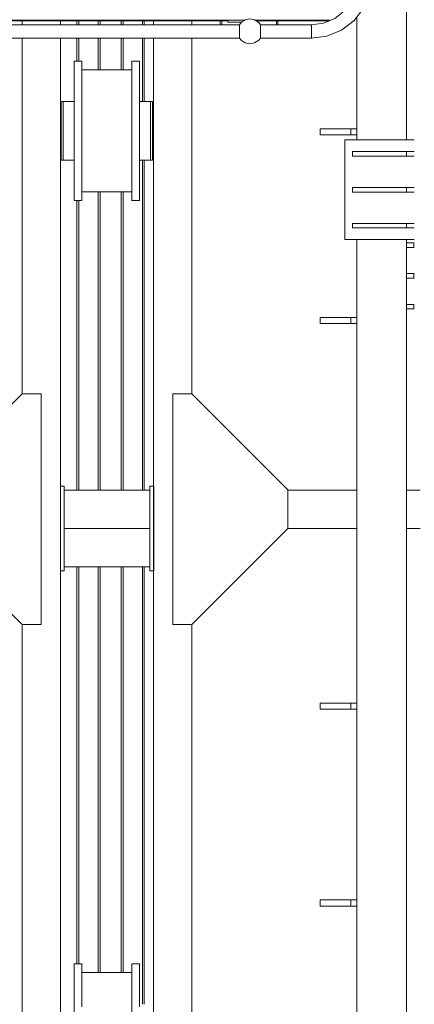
# Model space of a CAD drawing. Header units: millimetres. Extents: x 53056 to 116131, y -669674 to -625124.
# Tile 132 of 168: x 72261 to 73288, y -644309 to -641746. Entities that reach past the tile are written whole.
import ezdxf

# ---------------------------------------------------------------- set-up
doc = ezdxf.new("R2010")
doc.units = ezdxf.units.MM
doc.header["$MEASUREMENT"] = 0
doc.linetypes.add('DGN Style 1', pattern=[536.199087, 0.892178, -535.306909])
for name, color, linetype, lineweight in [('Side Cradle Stbd', 7, 'Continuous', 0), ('Side Cradle Tower', 7, 'Continuous', 0), ('Side Cradle Tower Platform', 7, 'Continuous', 0), ('Side Cradle Tower Rail Frame', 7, 'Continuous', 0), ('Side Slip Rails', 7, 'Continuous', 0)]:
    doc.layers.add(name, color=color, linetype=linetype, lineweight=lineweight)

# ---------------------------------------------------------------- blocks, each defined once
blk = doc.blocks.new('*U55')
at = {"layer": 'Side Cradle Stbd', "color": 7, "linetype": 'Continuous', "lineweight": 0}
for p, q in [((-12327, 5650.1), (-12327, 5640.1)), ((-12227, 5650.1), (-12227, 5640.1)), ((-11984.6, 5640.1), (-11984.6, 5650.1)), ((-11884.6, 5640.1), (-11884.6, 5650.1)), ((-12327, 5605.1), (-12327, 4679.1)), ((-12227, 5605.1), (-12227, 4438.8)), ((-11984.6, 4393.4), (-11984.6, 5605.1)), ((-11884.6, 4679.1), (-11884.6, 5605.1)), ((-12191.1, 5545), (-12191.1, 5531.2)), ((-12041.1, 5545), (-12041.1, 5531.2)), ((-12171.1, 5522.8), (-12041.1, 5522.8)), ((-12219.6, 5440), (-12219.6, 5434.2)), ((-12219.6, 5417.7), (-12219.6, 5434.2)), ((-12191.1, 5434.2), (-12191.1, 5440)), ((-11987.6, 5440), (-11987.6, 5434.2)), ((-11987.6, 5417.7), (-11987.6, 5434.2)), ((-12171.1, 5433.2), (-12171.1, 5363.8)), ((-12021.1, 5433.2), (-12021.1, 5363.8)), ((-12227, 5403.8), (-12224.6, 5403.8)), ((-12224.6, 5400.8), (-12224.6, 5403.8)), ((-12224.6, 5400.8), (-12224.6, 5399.2)), ((-12224.6, 5399.2), (-12224.6, 5393)), ((-12224.6, 5393), (-12224.6, 5392.4)), ((-12224.6, 5392.4), (-12224.6, 5392.1)), ((-12224.6, 5392.1), (-12224.6, 5392.1)), ((-11987.6, 5403.8), (-11984.6, 5403.8)), ((-12224.6, 5348.5), (-12224.6, 5347.1)), ((-12224.6, 5335.5), (-12224.6, 5335.3)), ((-12224.6, 5335.3), (-12224.6, 5335.2)), ((-12224.6, 5335.2), (-12224.6, 5334.7)), ((-12224.6, 5334.7), (-12224.6, 5334.4)), ((-12224.6, 5323.8), (-12227, 5323.8)), ((-12224.6, 5326.9), (-12224.6, 5326.3)), ((-11984.6, 5323.8), (-11987.6, 5323.8)), ((-12041.1, 5204.8), (-12171.1, 5204.8)), ((-12327, 4679.1), (-12577, 4429.1)), ((-12277, 4679.1), (-12327, 4679.1)), ((-12277, 4393.4), (-12277, 4679.1)), ((-11934.6, 4679.1), (-11884.6, 4679.1)), ((-11934.6, 4393.4), (-11934.6, 4679.1)), ((-11884.6, 4679.1), (-11634.6, 4429.1)), ((-12227, 4438.8), (-12217, 4438.8)), ((-12227, 4393.4), (-12227, 4438.8)), ((-12217, 4438.8), (-12217, 4428.8)), ((-11994, 4438.8), (-11984, 4438.8)), ((-11994, 4428.8), (-11994, 4438.8)), ((-11984, 4438.8), (-11984, 4393.4)), ((-12217, 4393.4), (-12217, 4428.8)), ((-11994, 4428.8), (-12217, 4428.8)), ((-11994, 4428.8), (-11994, 4393.4)), ((-11634.6, 4393.4), (-11634.6, 4429.1)), ((-11634.6, 4428.8), (-11455.5, 4428.8)), ((-12277, 4079.1), (-12277, 4393.4)), ((-12227, 4388.8), (-12227, 4393.4)), ((-12217, 4328.8), (-12217, 4393.4)), ((-11994, 4393.4), (-11994, 4328.8)), ((-11984.6, 2878.8), (-11984.6, 4393.4)), ((-11984, 4393.4), (-11984, 4388.8)), ((-11934.6, 4079.1), (-11934.6, 4393.4)), ((-11634.6, 4329.1), (-11634.6, 4393.4)), ((-12327, 4079.1), (-12577, 4329.1)), ((-12217, 4328.8), (-12217, 4228.8)), ((-11994, 4328.8), (-12217, 4328.8)), ((-11994, 4228.8), (-11994, 4328.8)), ((-11884.6, 4079.1), (-11634.6, 4329.1)), ((-11455.5, 4328.8), (-11634.9, 4328.8)), ((-12217, 4218.8), (-12227, 4218.8)), ((-12227, 4218.8), (-12227, 2878.8)), ((-11994, 4228.8), (-12217, 4228.8)), ((-12217, 4228.8), (-12217, 4218.8)), ((-11994, 4218.8), (-11994, 4228.8)), ((-11984, 4218.8), (-11994, 4218.8)), ((-12277, 4079.1), (-12327, 4079.1)), ((-12327, 4079.1), (-12327, 2878.8)), ((-11934.6, 4079.1), (-11884.6, 4079.1)), ((-11884.6, 2878.8), (-11884.6, 4079.1)), ((-12191.1, 3195), (-12191.1, 3181.2)), ((-12041.1, 3195), (-12041.1, 3181.2)), ((-12171.1, 3172.8), (-12041.1, 3172.8))]:
    blk.add_line(p, q, dxfattribs=at)
at = {"layer": 'Side Cradle Stbd', "color": 7, "linetype": 'Continuous', "lineweight": 0, "flags": 128}
for points in [[(-12191.1, 5545), (-12171.1, 5545), (-12171.1, 5545)], [(-12171.1, 5433.2), (-12171.1, 5491.9), (-12171.1, 5531.2), (-12171.1, 5545)], [(-12041.1, 5545), (-12021.1, 5545), (-12021.1, 5545)], [(-12021.1, 5433.2), (-12021.1, 5491.9), (-12021.1, 5531.2), (-12021.1, 5545)], [(-12171.1, 5182.6), (-12171.1, 5182.6), (-12191.1, 5182.6), (-12191.1, 5196.4), (-12191.1, 5235.7), (-12191.1, 5294.5), (-12191.1, 5363.8), (-12191.1, 5433.2), (-12191.1, 5491.9), (-12191.1, 5531.2)], [(-12021.1, 5182.6), (-12021.1, 5182.6), (-12041.1, 5182.6), (-12041.1, 5196.4), (-12041.1, 5235.7), (-12041.1, 5294.5), (-12041.1, 5363.8), (-12041.1, 5433.2), (-12041.1, 5491.9), (-12041.1, 5531.2)], [(-12219.6, 5440), (-12219.6, 5440), (-12224.6, 5440), (-12224.6, 5434.2), (-12224.6, 5417.7), (-12224.6, 5393), (-12224.6, 5363.8), (-12224.6, 5334.7), (-12224.6, 5309.9), (-12224.6, 5293.4), (-12224.6, 5287.6), (-12219.6, 5287.6), (-12219.6, 5287.6)], [(-12191.1, 5440), (-12219.6, 5440), (-12219.6, 5440)], [(-11992.6, 5440), (-11992.6, 5440), (-12021.1, 5440)], [(-11987.6, 5440), (-11987.6, 5440), (-11992.6, 5440), (-11992.6, 5434.2), (-11992.6, 5417.7), (-11992.6, 5393), (-11992.6, 5363.8), (-11992.6, 5334.7), (-11992.6, 5334.7)], [(-12219.6, 5417.7), (-12219.6, 5393), (-12219.6, 5363.8), (-12219.6, 5334.7), (-12219.6, 5334.7)], [(-11987.6, 5417.7), (-11987.6, 5393), (-11987.6, 5363.8), (-11987.6, 5334.7), (-11987.6, 5309.9), (-11987.6, 5293.4), (-11987.6, 5287.6)], [(-11992.6, 5393), (-11992.6, 5393), (-11992.6, 5363.8), (-11992.6, 5334.7), (-11992.6, 5309.9), (-11992.6, 5293.4), (-11992.6, 5287.6)], [(-12219.6, 5363.8), (-12219.6, 5334.7), (-12219.6, 5309.9)], [(-12171.1, 5182.6), (-12171.1, 5196.4), (-12171.1, 5235.7), (-12171.1, 5294.5), (-12171.1, 5363.8)], [(-12021.1, 5182.6), (-12021.1, 5196.4), (-12021.1, 5235.7), (-12021.1, 5294.5), (-12021.1, 5363.8)], [(-12224.6, 5347.1), (-12224.6, 5335.5), (-12224.6, 5335.5), (-12224.6, 5335.5)], [(-12224.6, 5334.4), (-12224.6, 5326.9), (-12224.6, 5326.9), (-12224.6, 5326.9)], [(-12191.1, 5309.9), (-12191.1, 5309.9), (-12191.1, 5331.6), (-12191.1, 5334.7), (-12191.1, 5334.7)], [(-12224.6, 5326.3), (-12224.6, 5323.8), (-12224.6, 5323.8)], [(-12219.6, 5309.9), (-12219.6, 5309.9), (-12219.6, 5293.4), (-12219.6, 5287.6), (-12191.1, 5287.6)], [(-12191.1, 5294.5), (-12191.1, 5307.9), (-12191.1, 5309.9), (-12191.1, 5309.9)], [(-12191.1, 5287.6), (-12191.1, 5287.6), (-12191.1, 5292.7), (-12191.1, 5293.4), (-12191.1, 5293.4), (-12191.1, 5294.5)], [(-12021.1, 5287.6), (-11992.6, 5287.6), (-11992.6, 5287.6)], [(-11992.6, 5287.6), (-11992.6, 5287.6), (-11987.6, 5287.6), (-11987.6, 5287.6)], [(-12227, 4218.8), (-12227, 4238.3), (-12227, 4328.8), (-12227, 4388.8)], [(-11984, 4388.8), (-11984, 4328.8), (-11984, 4238.3), (-11984, 4218.8)], [(-12191.1, 3195), (-12171.1, 3195), (-12171.1, 3195)], [(-12191.1, 2878.8), (-12191.1, 2885.7), (-12191.1, 2944.5), (-12191.1, 3013.8), (-12191.1, 3083.2), (-12191.1, 3141.9), (-12191.1, 3181.2)], [(-12171.1, 3083.2), (-12171.1, 3141.9), (-12171.1, 3181.2), (-12171.1, 3195)], [(-12041.1, 3195), (-12021.1, 3195), (-12021.1, 3195)], [(-12041.1, 2878.8), (-12041.1, 2885.7), (-12041.1, 2944.5), (-12041.1, 3013.8), (-12041.1, 3083.2), (-12041.1, 3141.9), (-12041.1, 3181.2)], [(-12021.1, 3083.2), (-12021.1, 3141.9), (-12021.1, 3181.2), (-12021.1, 3195)]]:
    blk.add_lwpolyline(points, dxfattribs=at)
at = {"layer": 'Side Cradle Tower', "color": 7, "linetype": 'Continuous', "lineweight": 0}
for p, q in [((-11305.5, 5340.6), (-11486.7, 5340.6)), ((-11466.7, 5298), (-11466.7, 5310)), ((-11325.5, 5298), (-11325.5, 5310)), ((-11466.7, 5204.5), (-11466.7, 5216.5)), ((-11325.5, 5204.5), (-11325.5, 5216.5)), ((-11466.7, 5111.1), (-11466.7, 5123.1)), ((-11325.5, 5111.1), (-11325.5, 5123.1)), ((-11305.5, 5080.6), (-11486.7, 5080.6)), ((-11306.6, 5072.1), (-11306.6, 5060.1)), ((-11306.6, 4992.1), (-11306.6, 4980.1)), ((-11306.6, 4912.1), (-11306.6, 4900.1))]:
    blk.add_line(p, q, dxfattribs=at)
at = {"layer": 'Side Cradle Tower', "color": 7, "linetype": 'Continuous', "lineweight": 0, "flags": 128}
for points in [[(-11486.7, 5340.6), (-11486.7, 5340.6), (-11486.7, 5080.6), (-11486.7, 5080.6)], [(-11305.5, 5310), (-11325.5, 5310), (-11466.7, 5310), (-11466.7, 5310)], [(-11305.5, 5298), (-11325.5, 5298), (-11466.7, 5298), (-11466.7, 5298)], [(-11305.5, 5216.5), (-11325.5, 5216.5), (-11466.7, 5216.5), (-11466.7, 5216.5)], [(-11305.5, 5204.5), (-11325.5, 5204.5), (-11466.7, 5204.5), (-11466.7, 5204.5)], [(-11305.5, 5123.1), (-11325.5, 5123.1), (-11466.7, 5123.1), (-11466.7, 5123.1)], [(-11305.5, 5111.1), (-11325.5, 5111.1), (-11466.7, 5111.1), (-11466.7, 5111.1)], [(-11325.5, 5072.1), (-11306.6, 5072.1), (-11305.5, 5072.1)], [(-11325.5, 5060.1), (-11306.6, 5060.1), (-11305.5, 5060.1)], [(-11325.5, 4992.1), (-11306.6, 4992.1), (-11305.5, 4992.1)], [(-11325.5, 4980.1), (-11306.6, 4980.1), (-11305.5, 4980.1)], [(-11325.5, 4912.1), (-11306.6, 4912.1), (-11305.5, 4912.1)], [(-11325.5, 4900.1), (-11306.6, 4900.1), (-11305.5, 4900.1)]]:
    blk.add_lwpolyline(points, dxfattribs=at)
at = {"layer": 'Side Cradle Tower Platform', "color": 7, "linetype": 'Continuous', "lineweight": 0}
for p, q in [((-13130.4, 5651.6), (-11747.6, 5651.6)), ((-13128.1, 5650.1), (-11791.1, 5650.1)), ((-13117, 5640.1), (-11761, 5640.1)), ((-11810.6, 5650.1), (-11810.6, 5640.1)), ((-11806.6, 5650.1), (-11806.6, 5640.1)), ((-11791.1, 5646.6), (-11791.1, 5651.6)), ((-11791.1, 5646.6), (-11756.1, 5646.6)), ((-11761, 5640.1), (-11760.9, 5640.1)), ((-11756.1, 5646.6), (-11756.1, 5645.9)), ((-11751.1, 5651.6), (-11751.1, 5649.3)), ((-11751.1, 5650.1), (-11749.9, 5650.1)), ((-11719.7, 5651.6), (-11524.2, 5651.6)), ((-11717.4, 5650.1), (-11527.9, 5650.1)), ((-11706.3, 5640.1), (-11706.3, 5640.1)), ((-11664.6, 5640.1), (-11664.6, 5650.1)), ((-11660.6, 5650.1), (-11660.6, 5640.1)), ((-11573.6, 5638.8), (-11573.6, 5640.1)), ((-11463.7, 5650.1), (-11461.1, 5650.1)), ((-11461.1, 5650.1), (-11462.3, 5651.2)), ((-11461.1, 5651.6), (-11462, 5651.6)), ((-11461.1, 5652.7), (-11461.1, 5651.6)), ((-11461.1, 5650.1), (-11461.1, 5651.6)), ((-11761, 5622.6), (-11760.9, 5622.4)), ((-11760.9, 5615.9), (-11760.9, 5615.7)), ((-11706.3, 5638.7), (-11706.4, 5638.8)), ((-11706.4, 5615.8), (-11706.4, 5615.9)), ((-11706.3, 5622.5), (-11706.3, 5622.6)), ((-11761, 5605.1), (-13117, 5605.1)), ((-11760.8, 5610.2), (-11760.9, 5610.1)), ((-11760.9, 5606.4), (-11760.9, 5606.4)), ((-11706.4, 5610.2), (-11706.5, 5610.2)), ((-11706.4, 5606.4), (-11706.4, 5606.4))]:
    blk.add_line(p, q, dxfattribs=at)
at = {"layer": 'Side Cradle Tower Platform', "color": 7, "linetype": 'Continuous', "lineweight": 0, "flags": 128}
for points in [[(-11573.6, 5640.1), (-11541.9, 5644.3), (-11512.4, 5656.5), (-11487, 5676), (-11467.6, 5701.4), (-11455.3, 5730.9), (-11451.1, 5762.6), (-11449.8, 5762.6), (-11446, 5762.6), (-11440.3, 5762.6)], [(-11433.6, 5762.6), (-11426.9, 5762.6), (-11421.3, 5762.6), (-11417.5, 5762.6), (-11416.1, 5762.6), (-11421.5, 5721.8), (-11437.2, 5683.9), (-11462.3, 5651.2), (-11494.9, 5626.2), (-11532.9, 5610.5), (-11573.6, 5605.1), (-11573.6, 5606.4), (-11573.6, 5610.2), (-11573.6, 5615.9), (-11573.6, 5622.6), (-11573.6, 5629.3), (-11573.6, 5635), (-11573.6, 5638.8)], [(-11761, 5640.1), (-11756.6, 5645.6), (-11746.1, 5652.6), (-11733.6, 5655.1), (-11721.2, 5652.6), (-11710.7, 5645.6), (-11706.3, 5640.1)], [(-11760.9, 5640.1), (-11760.9, 5639.9), (-11760.9, 5638.8)], [(-11706.4, 5638.8), (-11706.3, 5638.9), (-11706.3, 5640.1)], [(-11706.3, 5640.1), (-11573.6, 5640.1), (-11573.6, 5638.8), (-11573.6, 5635), (-11573.6, 5629.3), (-11573.6, 5622.6), (-11573.6, 5615.9), (-11573.6, 5610.2), (-11573.6, 5606.4), (-11573.6, 5605.1), (-11706.3, 5605.1)], [(-11760.9, 5629.1), (-11761, 5628.6), (-11761, 5622.6)], [(-11760.9, 5638.8), (-11760.9, 5638.7), (-11760.9, 5638.7)], [(-11760.9, 5638.7), (-11760.9, 5635.2), (-11760.8, 5635)], [(-11760.8, 5634.8), (-11760.9, 5634.3), (-11760.9, 5633.9), (-11760.9, 5633.9), (-11760.9, 5629.3)], [(-11760.9, 5629.3), (-11760.9, 5629.3), (-11760.9, 5629.1)], [(-11760.9, 5622.4), (-11760.9, 5622.1), (-11760.9, 5616), (-11760.9, 5615.9)], [(-11760.9, 5615.7), (-11760.9, 5611.3), (-11760.9, 5611.3), (-11760.9, 5610.9), (-11760.8, 5610.3), (-11760.8, 5610.2)], [(-11760.8, 5635), (-11760.8, 5634.9), (-11760.8, 5634.8)], [(-11706.5, 5635), (-11706.3, 5635.2), (-11706.3, 5638.7), (-11706.3, 5638.7)], [(-11706.5, 5634.9), (-11706.5, 5634.9), (-11706.5, 5635)], [(-11706.4, 5629.3), (-11706.4, 5633.9), (-11706.4, 5633.9), (-11706.4, 5634.3), (-11706.5, 5634.9)], [(-11706.5, 5610.2), (-11706.5, 5610.3), (-11706.4, 5610.9), (-11706.4, 5611.3), (-11706.4, 5611.3), (-11706.4, 5615.8)], [(-11706.3, 5629.2), (-11706.3, 5629.3), (-11706.4, 5629.3)], [(-11706.4, 5615.9), (-11706.3, 5616), (-11706.3, 5616.6), (-11706.3, 5622.5)], [(-11706.3, 5622.6), (-11706.3, 5623.1), (-11706.3, 5629.2)], [(-11760.9, 5606.4), (-11761, 5606.3), (-11761, 5605.1)], [(-11761, 5605.1), (-11756.6, 5599.6), (-11746.1, 5592.6), (-11733.6, 5590.1), (-11721.2, 5592.6), (-11710.7, 5599.6), (-11706.3, 5605.1)], [(-11760.9, 5610.1), (-11760.9, 5610), (-11760.9, 5606.6), (-11760.9, 5606.4)], [(-11706.4, 5606.4), (-11706.3, 5606.6), (-11706.3, 5610), (-11706.4, 5610.2)], [(-11706.3, 5605.1), (-11706.4, 5605.3), (-11706.4, 5606.4)]]:
    blk.add_lwpolyline(points, dxfattribs=at)
at = {"layer": 'Side Cradle Tower Rail Frame', "color": 7, "linetype": 'Continuous', "lineweight": 0}
for p, q in [((-11325.5, 5340.6), (-11325.5, 5878.3)), ((-11455.5, 5660.1), (-11455.5, 5340.6)), ((-11470.5, 5369.3), (-11550.5, 5369.3)), ((-11550.5, 5353.3), (-11550.5, 5369.3)), ((-11455.5, 5369.3), (-11470.5, 5369.3)), ((-11470.5, 5353.3), (-11470.5, 5369.3)), ((-11550.5, 5353.3), (-11470.5, 5353.3)), ((-11470.5, 5353.3), (-11455.5, 5353.3)), ((-11455.5, 5080.6), (-11455.5, 4393.4)), ((-11325.5, 4393.4), (-11325.5, 5080.6)), ((-11470.5, 4878), (-11550.5, 4878)), ((-11550.5, 4862), (-11550.5, 4878)), ((-11455.5, 4878), (-11470.5, 4878)), ((-11470.5, 4862), (-11470.5, 4878)), ((-11550.5, 4862), (-11470.5, 4862)), ((-11470.5, 4862), (-11455.5, 4862)), ((-11325.5, 4428.8), (-11290.5, 4428.8)), ((-11455.5, 4393.4), (-11455.5, 2398.8)), ((-11325.5, 2398.8), (-11325.5, 4393.4)), ((-11290.5, 4328.8), (-11325.5, 4328.8)), ((-11470.5, 3874.3), (-11550.5, 3874.3)), ((-11550.5, 3858.3), (-11550.5, 3874.3)), ((-11455.5, 3874.3), (-11470.5, 3874.3)), ((-11470.5, 3858.3), (-11470.5, 3874.3)), ((-11550.5, 3858.3), (-11470.5, 3858.3)), ((-11470.5, 3858.3), (-11455.5, 3858.3)), ((-11470.5, 3361.8), (-11550.5, 3361.8)), ((-11550.5, 3345.8), (-11550.5, 3361.8)), ((-11455.5, 3361.8), (-11470.5, 3361.8)), ((-11470.5, 3345.8), (-11470.5, 3361.8)), ((-11550.5, 3345.8), (-11470.5, 3345.8)), ((-11470.5, 3345.8), (-11455.5, 3345.8))]:
    blk.add_line(p, q, dxfattribs=at)
at = {"layer": 'Side Slip Rails', "color": 7, "linetype": 'Continuous', "lineweight": 0}
for p, q in [((-12183.8, 5640.1), (-12183.8, 5650.1)), ((-12179.1, 5640.1), (-12179.1, 5650.1)), ((-12128.8, 5640.1), (-12128.8, 5650.1)), ((-12123.8, 5640.1), (-12123.8, 5650.1)), ((-12068.8, 5640.1), (-12068.8, 5650.1)), ((-12063.8, 5640.1), (-12063.8, 5650.1)), ((-12013.4, 5640.1), (-12013.4, 5650.1)), ((-12008.8, 5640.1), (-12008.8, 5650.1)), ((-12183.8, 5545), (-12183.8, 5605.1)), ((-12179.1, 5545), (-12179.1, 5605.1)), ((-12128.8, 5522.8), (-12128.8, 5605.1)), ((-12123.8, 5522.8), (-12123.8, 5605.1)), ((-12068.8, 5522.8), (-12068.8, 5605.1)), ((-12063.8, 5522.8), (-12063.8, 5605.1)), ((-12013.4, 5440), (-12013.4, 5605.1)), ((-12008.8, 5440), (-12008.8, 5605.1)), ((-12013.4, 4428.8), (-12013.4, 5287.6)), ((-12008.8, 4428.8), (-12008.8, 5287.6)), ((-12128.8, 4428.8), (-12128.8, 5204.8)), ((-12123.8, 4428.8), (-12123.8, 5204.8)), ((-12068.8, 4428.8), (-12068.8, 5204.8)), ((-12063.8, 4428.8), (-12063.8, 5204.8)), ((-12183.8, 4428.8), (-12183.8, 5182.6)), ((-12179.1, 4428.8), (-12179.1, 5182.6)), ((-12183.8, 3195), (-12183.8, 4228.8)), ((-12179.1, 3195), (-12179.1, 4228.8)), ((-12128.8, 3172.8), (-12128.8, 4228.8)), ((-12123.8, 3172.8), (-12123.8, 4228.8)), ((-12068.8, 3172.8), (-12068.8, 4228.8)), ((-12063.8, 3172.8), (-12063.8, 4228.8)), ((-12013.4, 3090), (-12013.4, 4228.8)), ((-12008.8, 3090), (-12008.8, 4228.8))]:
    blk.add_line(p, q, dxfattribs=at)

msp = doc.modelspace()

# ---------------------------------------------------------------- block references
at = {"color": 7, "linetype": 'DGN Style 1', "lineweight": 0}
msp.add_blockref('*U55', (84593.95, -647399.35), dxfattribs=at)

doc.saveas('drawing.dxf')
